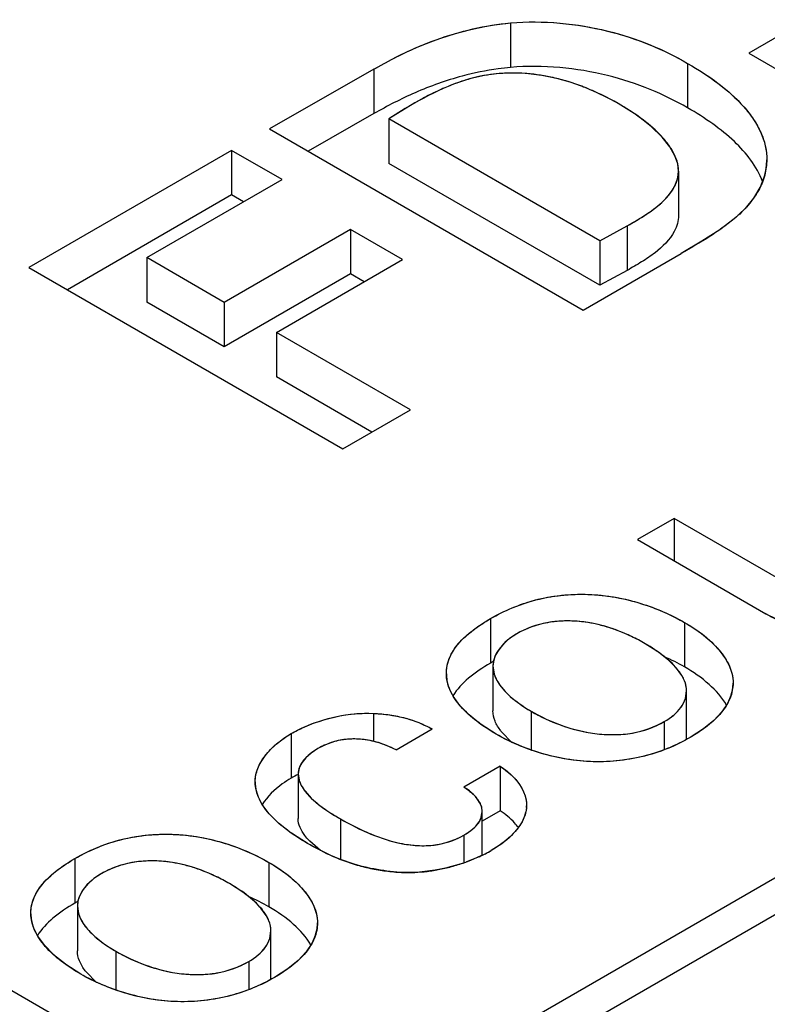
# Model space of a CAD drawing. Header units: inches. Extents: x 0 to 34, y 0 to 22.
# Tile 53 of 71: x 28.448 to 28.583, y 18.56 to 18.738. Entities that reach past the tile are written whole.
import ezdxf

# ---------------------------------------------------------------- set-up
doc = ezdxf.new("R2010")
doc.units = ezdxf.units.IN
doc.header["$LTSCALE"] = 1.87
doc.header["$MEASUREMENT"] = 0
doc.layers.get('0').update_dxf_attribs({"linetype": 'CONTINUOUS'})

msp = doc.modelspace()

# ---------------------------------------------------------------- linework, layer by layer
at = {"color": 7, "linetype": 'CONTINUOUS'}
for p, q in [((29.0015306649, 18.8241980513), (28.2621280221, 18.3972762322)), ((29.0113736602, 18.8232228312), (28.2720777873, 18.3963626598)), ((28.5988964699, 18.7433119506), (28.5794176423, 18.7320651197)), ((28.5364412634, 18.7375416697), (28.5364412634, 18.729505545)), ((28.5794176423, 18.7320651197), (28.5882888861, 18.7269429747)), ((28.5683975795, 18.7302431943), (28.5683975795, 18.7222070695)), ((28.5117828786, 18.7291969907), (28.4929375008, 18.7184043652)), ((28.5117828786, 18.7291969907), (28.5117828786, 18.7211608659)), ((28.5117828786, 18.7211608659), (28.4999249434, 18.7143699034)), ((28.5144590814, 18.7202200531), (28.5144590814, 18.7121839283)), ((28.5525436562, 18.6982304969), (28.5144590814, 18.7202200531)), ((28.4929375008, 18.7184043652), (28.5495522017, 18.6857157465)), ((28.4860893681, 18.7145387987), (28.4494916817, 18.6934077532)), ((28.4860893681, 18.7145387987), (28.4860893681, 18.7065026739)), ((28.4951914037, 18.7092833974), (28.4860893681, 18.7145387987)), ((28.5525436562, 18.6901943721), (28.5144590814, 18.7121839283)), ((28.5667574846, 18.710790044), (28.5667574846, 18.7027539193)), ((28.4707638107, 18.6951792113), (28.4951914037, 18.7092833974)), ((28.4860893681, 18.7065026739), (28.4564507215, 18.6893896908)), ((28.4882323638, 18.705265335), (28.4860893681, 18.7065026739)), ((28.5075255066, 18.7002576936), (28.4847468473, 18.6871055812)), ((28.5075255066, 18.7002576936), (28.5075255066, 18.6922215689)), ((28.516943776, 18.6948197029), (28.5075255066, 18.7002576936)), ((28.5525436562, 18.6982304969), (28.5574826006, 18.7009052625)), ((28.5574826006, 18.7009052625), (28.5574826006, 18.6928691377)), ((28.5525436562, 18.6982304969), (28.5525436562, 18.6901943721)), ((28.4707638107, 18.6951792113), (28.4707638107, 18.6871430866)), ((28.4847468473, 18.6871055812), (28.4707638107, 18.6951792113)), ((28.4941651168, 18.6816675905), (28.516943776, 18.6948197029)), ((28.5495522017, 18.6857157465), (28.567227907, 18.6959214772)), ((28.4494916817, 18.6934077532), (28.5061829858, 18.6606749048)), ((28.5574826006, 18.6928691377), (28.5525436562, 18.6901943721)), ((28.5075255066, 18.6922215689), (28.4847468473, 18.6790694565)), ((28.5099847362, 18.6908016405), (28.5075255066, 18.6922215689)), ((28.4847468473, 18.6790694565), (28.4707638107, 18.6871430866)), ((28.4847468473, 18.6871055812), (28.4847468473, 18.6790694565)), ((28.4941651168, 18.6816675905), (28.4941651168, 18.6736314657)), ((28.5183530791, 18.6677017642), (28.4941651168, 18.6816675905)), ((28.5113940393, 18.6636837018), (28.4941651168, 18.6736314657)), ((28.5061829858, 18.6606749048), (28.5183530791, 18.6677017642)), ((28.5659413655, 18.6481102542), (28.5593338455, 18.6442951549)), ((28.5659413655, 18.6481102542), (28.5659413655, 18.6404800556)), ((28.5881543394, 18.6352847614), (28.5659413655, 18.6481102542)), ((28.5593338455, 18.6442951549), (28.5825151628, 18.6309105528)), ((28.5327967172, 18.6300129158), (28.5327967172, 18.621976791)), ((28.5678220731, 18.6293381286), (28.5678220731, 18.6213020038)), ((28.5332458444, 18.621415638), (28.5332458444, 18.6133795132)), ((28.5681924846, 18.6089249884), (28.5681924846, 18.6169611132)), ((28.5117062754, 18.6129079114), (28.5117062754, 18.6078487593)), ((28.5401624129, 18.6132895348), (28.5401624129, 18.6063115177)), ((28.5641775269, 18.6114290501), (28.5641775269, 18.6063645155)), ((28.4968511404, 18.6092583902), (28.4968511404, 18.6012222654)), ((28.5157633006, 18.6063568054), (28.5222942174, 18.6101276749)), ((28.5366902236, 18.6076661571), (28.5348230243, 18.6095575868)), ((28.4980886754, 18.6019692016), (28.4980886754, 18.5939330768)), ((28.5345428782, 18.6033775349), (28.5280011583, 18.5996004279)), ((28.5345428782, 18.6033775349), (28.5345428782, 18.5953414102)), ((28.5345428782, 18.5953414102), (28.5313299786, 18.5934863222)), ((28.5313299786, 18.5873246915), (28.5313299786, 18.5951583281)), ((28.5057223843, 18.5938806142), (28.5057223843, 18.5865706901)), ((28.5021030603, 18.588189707), (28.5001847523, 18.5898561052)), ((28.5280011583, 18.5909404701), (28.5280011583, 18.5859501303)), ((28.4577972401, 18.5867091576), (28.4577972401, 18.5786730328)), ((28.492812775, 18.5860286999), (28.492812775, 18.5779925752)), ((28.4582463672, 18.5781118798), (28.4582463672, 18.570075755)), ((28.4931831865, 18.5656155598), (28.4931831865, 18.5736516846)), ((28.4651629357, 18.5699857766), (28.4651629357, 18.5630075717)), ((28.4891682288, 18.5681196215), (28.4891682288, 18.5630556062)), ((28.4616908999, 18.5643622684), (28.4598235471, 18.5662538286)), ((28.4668511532, 18.5510253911), (28.4436698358, 18.5644099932))]:
    msp.add_line(p, q, dxfattribs=at)
at = {"color": 40, "linetype": 'CONTINUOUS'}
for p, q in [((28.546813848, 18.726942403), (28.5467449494, 18.7269633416)), ((28.5496820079, 18.7259476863), (28.5496206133, 18.7259714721)), ((28.520244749, 18.7237013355), (28.5174290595, 18.7220688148)), ((28.559196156, 18.720870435), (28.5558336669, 18.7229889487)), ((28.5174290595, 18.7220688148), (28.5144590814, 18.7202200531)), ((28.5618195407, 18.718857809), (28.559196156, 18.720870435)), ((28.5638021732, 18.7169430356), (28.5618195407, 18.718857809)), ((28.5651803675, 18.7151972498), (28.5638021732, 18.7169430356)), ((28.5660979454, 18.7135733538), (28.5651803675, 18.7151972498)), ((28.5666044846, 18.7120954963), (28.5660979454, 18.7135733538)), ((28.5667574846, 18.710790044), (28.5666044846, 18.7120954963)), ((28.5822280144, 18.7098021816), (28.581488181, 18.7078963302)), ((28.5814492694, 18.7078172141), (28.5803042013, 18.7059094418)), ((28.5803042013, 18.7059094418), (28.5787827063, 18.7040481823)), ((28.5787108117, 18.7039715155), (28.5767984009, 18.7021788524)), ((28.5767984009, 18.7021788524), (28.5742038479, 18.7002059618)), ((28.5525436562, 18.6982304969), (28.5574826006, 18.7009052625)), ((28.5742038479, 18.7002059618), (28.5709718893, 18.6981207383)), ((28.5709718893, 18.6981207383), (28.567227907, 18.6959214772)), ((28.5439641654, 18.6294163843), (28.5423013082, 18.6291202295)), ((28.5375441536, 18.6272718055), (28.5362396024, 18.6264028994)), ((28.5351490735, 18.6254390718), (28.5342895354, 18.6244080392)), ((28.5362396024, 18.6264028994), (28.5351490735, 18.6254390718)), ((28.5631242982, 18.623964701), (28.5607343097, 18.6254895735)), ((28.5336768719, 18.6233348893), (28.5334010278, 18.6225626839)), ((28.5342895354, 18.6244080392), (28.5336768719, 18.6233348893)), ((28.5650008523, 18.6224811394), (28.5631242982, 18.623964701)), ((28.533326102, 18.6222393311), (28.5332458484, 18.6214215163)), ((28.5332458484, 18.6214215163), (28.533450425, 18.6200708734)), ((28.5663899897, 18.6210740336), (28.5650008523, 18.6224811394)), ((28.5673357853, 18.6197701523), (28.5663899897, 18.6210740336)), ((28.567919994, 18.618530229), (28.5673357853, 18.6197701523)), ((28.5253185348, 18.6175981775), (28.5249553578, 18.6189398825)), ((28.5681702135, 18.6174071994), (28.5680393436, 18.6181340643)), ((28.526094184, 18.616010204), (28.5253185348, 18.6175981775)), ((28.5679825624, 18.6155894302), (28.5681924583, 18.616976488)), ((28.5762554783, 18.6162523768), (28.57559381, 18.614704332)), ((28.5272978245, 18.6143529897), (28.526094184, 18.616010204)), ((28.5289266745, 18.6126797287), (28.5272978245, 18.6143529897)), ((28.57559381, 18.614704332), (28.574571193, 18.6131809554)), ((28.5289681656, 18.6126421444), (28.5289266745, 18.6126797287)), ((28.5310962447, 18.61093237), (28.5289681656, 18.6126421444)), ((28.574571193, 18.6131809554), (28.5731272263, 18.6116431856)), ((28.5311414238, 18.6108998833), (28.5310962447, 18.61093237)), ((28.533842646, 18.6091642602), (28.5311414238, 18.6108998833)), ((28.5731272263, 18.6116431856), (28.5712369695, 18.6101049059)), ((28.5712369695, 18.6101049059), (28.5688483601, 18.6085665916)), ((28.5141318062, 18.6070832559), (28.5125730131, 18.6076312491)), ((28.5004464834, 18.6057464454), (28.4994762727, 18.6048868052)), ((28.5016555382, 18.6065501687), (28.5004464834, 18.6057464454)), ((28.5157633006, 18.6063568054), (28.5141318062, 18.6070832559)), ((28.4987529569, 18.6039940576), (28.4983584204, 18.6032647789)), ((28.4994762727, 18.6048868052), (28.4987529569, 18.6039940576)), ((28.4980886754, 18.6019692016), (28.4983577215, 18.6005813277)), ((28.4982738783, 18.6030458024), (28.498090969, 18.602092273)), ((28.4908216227, 18.5980709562), (28.4904541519, 18.5993544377)), ((28.5292657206, 18.5986872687), (28.5280011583, 18.5996004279)), ((28.5302063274, 18.597766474), (28.5292657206, 18.5986872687)), ((28.4916224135, 18.5964685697), (28.49083713, 18.5980306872)), ((28.5308527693, 18.5968547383), (28.5302063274, 18.597766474)), ((28.5310650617, 18.5964211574), (28.5308527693, 18.5968547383)), ((28.4928049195, 18.5948632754), (28.4916224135, 18.5964685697)), ((28.4945690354, 18.5930910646), (28.4928495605, 18.5948114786)), ((28.5310580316, 18.5938761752), (28.5313299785, 18.5951591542)), ((28.531220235, 18.5959718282), (28.5310650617, 18.5964211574)), ((28.5313299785, 18.5951591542), (28.531220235, 18.5959718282)), ((28.5393144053, 18.5959390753), (28.5391850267, 18.5950860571)), ((28.4968388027, 18.5913145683), (28.4945690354, 18.5930910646)), ((28.5385185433, 18.5933679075), (28.5376299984, 18.5920318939)), ((28.5390761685, 18.5946808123), (28.5385185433, 18.5933679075)), ((28.496887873, 18.5912801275), (28.4968388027, 18.5913145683)), ((28.4998042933, 18.5894338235), (28.496887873, 18.5912801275)), ((28.5376299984, 18.5920318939), (28.5364007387, 18.5906936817)), ((28.5029495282, 18.5877667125), (28.4998042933, 18.5894338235)), ((28.5348275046, 18.5893832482), (28.5329597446, 18.588165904)), ((28.5364007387, 18.5906936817), (28.5348275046, 18.5893832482)), ((28.4689545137, 18.5861083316), (28.4672934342, 18.5858126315)), ((28.530791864, 18.5870458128), (28.5284938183, 18.5861070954)), ((28.4612401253, 18.5830991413), (28.4601495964, 18.5821353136)), ((28.4625446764, 18.5839680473), (28.4612401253, 18.5830991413)), ((28.4592900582, 18.5811042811), (28.4586773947, 18.5800311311)), ((28.4601495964, 18.5821353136), (28.4592900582, 18.5811042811)), ((28.4881150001, 18.5806552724), (28.4857250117, 18.5821801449)), ((28.4899915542, 18.5791717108), (28.4881150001, 18.5806552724)), ((28.4583266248, 18.5789355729), (28.4582463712, 18.5781177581)), ((28.4586773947, 18.5800311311), (28.4584015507, 18.5792589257)), ((28.4913806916, 18.5777646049), (28.4899915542, 18.5791717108)), ((28.4582463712, 18.5781177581), (28.4584509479, 18.5767671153)), ((28.4923264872, 18.5764607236), (28.4913806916, 18.5777646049)), ((28.450314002, 18.5742969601), (28.4499520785, 18.5756339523)), ((28.4929106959, 18.5752208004), (28.4923264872, 18.5764607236)), ((28.4510899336, 18.572708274), (28.450314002, 18.5742969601)), ((28.4929732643, 18.5722800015), (28.4931831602, 18.5736670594)), ((28.4931609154, 18.5740977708), (28.4930300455, 18.5748246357)), ((28.4522917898, 18.5710536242), (28.4510899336, 18.572708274)), ((28.5012461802, 18.5729429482), (28.5005845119, 18.5713949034)), ((28.4539216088, 18.569379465), (28.4522917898, 18.5710536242)), ((28.4995618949, 18.5698715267), (28.4981179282, 18.5683337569)), ((28.5005845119, 18.5713949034), (28.4995618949, 18.5698715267)), ((28.4539634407, 18.5693415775), (28.4539216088, 18.569379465)), ((28.4560929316, 18.5676309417), (28.4539634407, 18.5693415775)), ((28.4981179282, 18.5683337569), (28.4962276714, 18.5667954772)), ((28.4561381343, 18.5675984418), (28.4560929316, 18.5676309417)), ((28.4588431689, 18.5658605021), (28.4561381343, 18.5675984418)), ((28.4962276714, 18.5667954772), (28.493839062, 18.565257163))]:
    msp.add_line(p, q, dxfattribs=at)
for centre, radius, start, end in [((28.536791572, 18.6995010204), 0.0289907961, 98.9866123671, 103.3689907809), ((28.53681844, 18.6993781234), 0.0291163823, 94.7649727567, 99.0010585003), ((28.5367748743, 18.6998431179), 0.0286493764, 94.5997016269, 94.7553959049), ((28.536765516, 18.6999404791), 0.0285515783, 90.0486509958, 94.5966505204), ((28.5367728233, 18.697010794), 0.0314812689, 85.8105639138, 90.0574227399), ((28.5366103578, 18.6947224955), 0.0337753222, 81.6288978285, 85.81928108), ((28.5364510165, 18.6936060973), 0.034903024, 77.4436638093, 81.6369186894), ((28.5416990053, 18.6859353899), 0.0434144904, 111.8740329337, 115.5757482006), ((28.5395509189, 18.6913923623), 0.0375501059, 107.9750398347, 111.9345385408), ((28.5363596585, 18.7012759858), 0.0271640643, 103.3483216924, 108.0058645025), ((28.5359460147, 18.69136957), 0.0371958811, 73.1225204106, 77.3255822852), ((28.5346914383, 18.6873566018), 0.0414003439, 68.8626383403, 72.9737745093), ((28.5458937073, 18.6771563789), 0.0531441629, 115.5690115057, 118.8573017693), ((28.5339540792, 18.6854664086), 0.043429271, 64.4450762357, 68.7676805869), ((28.5329802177, 18.6834515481), 0.0456671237, 59.9711842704, 64.4332473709), ((28.5717303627, 18.7129135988), 0.0109463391, 354.9138900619, 355.292255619), ((28.571759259, 18.7129114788), 0.0109173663, 355.2908972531, 359.5053637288), ((28.5715168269, 18.7129409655), 0.0111615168, 344.1736793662, 354.4674552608), ((28.5717222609, 18.712914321), 0.010954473, 354.5025731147, 354.9138841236), ((28.5711812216, 18.7130265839), 0.0115077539, 343.7282227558, 344.2192566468), ((28.5698693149, 18.7135616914), 0.0129264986, 333.6153332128, 334.0061289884), ((28.5643051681, 18.7175525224), 0.0197981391, 316.687752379, 316.9919206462), ((28.5941891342, 18.6511175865), 0.0233367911, 239.9841913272, 245.5332435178), ((28.546102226, 18.6122399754), 0.0173015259, 108.2513773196, 113.8581919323), ((28.5461766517, 18.6120244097), 0.0175295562, 102.7721700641, 108.2617356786), ((28.5467109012, 18.6085920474), 0.0210047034, 92.7794958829, 97.513954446), ((28.5467781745, 18.6073705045), 0.0222280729, 88.1289564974, 92.8000103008), ((28.5467755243, 18.607288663), 0.0223099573, 83.2195047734, 88.1290164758), ((28.5465123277, 18.6050855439), 0.0245287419, 78.455102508, 83.2166026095), ((28.5459570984, 18.6023775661), 0.0272930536, 73.7829471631, 78.4508352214), ((28.5452326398, 18.5998445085), 0.0299276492, 69.1888472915, 73.805521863), ((28.5457261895, 18.6130737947), 0.0163868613, 113.8349565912, 119.954006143), ((28.5446035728, 18.5982015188), 0.0316869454, 64.4553317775, 69.1810929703), ((28.5429195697, 18.5947114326), 0.0355620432, 59.9372504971, 64.432107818), ((28.537932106, 18.6213424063), 0.0046925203, 164.927126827, 168.9807233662), ((28.5318427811, 18.6201128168), 0.0069865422, 180.5189019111, 187.1957952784), ((28.5318681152, 18.620115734), 0.0070120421, 187.1935139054, 187.8500322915), ((28.5318879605, 18.6201185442), 0.0070320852, 187.8506306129, 189.6490032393), ((28.5628456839, 18.6167854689), 0.0053658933, 14.5560689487, 18.9751140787), ((28.5695285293, 18.6184379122), 0.0070673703, 354.5188124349, 355.3672300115), ((28.5696243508, 18.6184310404), 0.0069713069, 355.3599153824, 359.6602592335), ((28.5636674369, 18.6169570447), 0.0045252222, 4.9137958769, 5.7090451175), ((28.5637156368, 18.616961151), 0.0044768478, 0.1962868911, 4.9142737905), ((28.568994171, 18.6185282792), 0.0076096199, 342.5975094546, 349.7533587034), ((28.5693911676, 18.6184527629), 0.0072055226, 349.7827150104, 354.5055963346), ((28.5083085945, 18.5950173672), 0.0133142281, 113.466132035, 119.979838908), ((28.5082708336, 18.5951184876), 0.0132064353, 107.3074690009, 113.4905529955), ((28.5080869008, 18.5957142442), 0.0125829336, 101.1079631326, 107.314902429), ((28.5079974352, 18.5961289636), 0.0121587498, 94.7899437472, 101.0707813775), ((28.5081538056, 18.594309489), 0.0139849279, 89.369183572, 94.8058924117), ((28.5081500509, 18.5932599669), 0.0150344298, 84.2093897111, 89.3989105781), ((28.5081762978, 18.5934642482), 0.0148285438, 78.68137435, 84.2306499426), ((28.5079247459, 18.5922621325), 0.0160566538, 73.172475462, 78.6430989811), ((28.5013805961, 18.6019694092), 0.0032919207, 177.8610624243, 180.0036129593), ((28.5018147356, 18.601804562), 0.0037521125, 157.0970153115, 160.6819876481), ((28.4967012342, 18.6005583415), 0.0063615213, 180.114918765, 188.8016682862), ((28.49703875, 18.600602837), 0.0067018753, 188.7360668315, 189.3186919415), ((28.4971302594, 18.6006180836), 0.0067946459, 189.3206123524, 190.7180823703), ((28.4986061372, 18.6010456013), 0.0083334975, 200.9130261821, 201.2097100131), ((28.5041984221, 18.6046376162), 0.0150116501, 220.625872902, 220.8868605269), ((28.5332919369, 18.5964518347), 0.0060492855, 342.9764027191, 346.9515440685), ((28.534091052, 18.596309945), 0.0052365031, 355.9386880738, 356.7303175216), ((28.5341155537, 18.5963084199), 0.0052119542, 356.7316934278, 358.9450129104), ((28.519785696, 18.6227134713), 0.0387908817, 244.2768037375, 249.068407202), ((28.5198346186, 18.6109109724), 0.0262603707, 294.6613435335, 299.9872545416), ((28.4711627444, 18.5687372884), 0.0175082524, 102.767729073, 108.2558845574), ((28.4716974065, 18.5652989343), 0.0209893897, 92.7743298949, 97.5088869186), ((28.4717652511, 18.564063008), 0.0222271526, 88.1246555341, 92.7948061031), ((28.4717623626, 18.5639711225), 0.0223190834, 83.2173977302, 88.1249635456), ((28.4714994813, 18.5617718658), 0.0245339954, 78.4557247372, 83.2143527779), ((28.4709440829, 18.5590631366), 0.0272990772, 73.7833502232, 78.4513630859), ((28.5183741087, 18.6190601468), 0.0348743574, 249.0902119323, 253.977214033), ((28.5174183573, 18.6168046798), 0.032634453, 285.4236369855, 289.8390680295), ((28.4707021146, 18.5698122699), 0.0163379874, 113.8294266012, 119.9532177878), ((28.4710849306, 18.5689630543), 0.0172694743, 108.2453556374, 113.8529353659), ((28.4702175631, 18.5565230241), 0.0299410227, 69.189020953, 73.8058623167), ((28.4695893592, 18.5548821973), 0.0316979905, 64.4561984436, 69.1813290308), ((28.5181367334, 18.6183172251), 0.0340947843, 254.0160210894, 258.7723588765), ((28.518787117, 18.621470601), 0.037314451, 258.7355841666, 263.0745489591), ((28.5188894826, 18.622221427), 0.0380721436, 263.0578655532, 267.3576455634), ((28.5178291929, 18.6114608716), 0.0272799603, 268.5403710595, 272.8291920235), ((28.5176973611, 18.614169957), 0.0299922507, 272.8252840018, 277.0179381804), ((28.5174280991, 18.6163886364), 0.0322272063, 277.0111222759, 281.1826340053), ((28.5172148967, 18.6175015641), 0.0333603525, 281.1711554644, 285.4421756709), ((28.4679092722, 18.5514000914), 0.0355641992, 59.9374005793, 64.433029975), ((28.4629326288, 18.5780386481), 0.0046925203, 164.9271268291, 168.9807233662), ((28.4568340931, 18.5768077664), 0.0069813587, 180.5207923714, 187.187467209), ((28.456858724, 18.5768106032), 0.007006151, 187.1852817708, 187.8392846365), ((28.456878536, 18.5768134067), 0.0070261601, 187.8398973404, 189.6637752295), ((28.4878363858, 18.5734760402), 0.0053658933, 14.5560689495, 18.9751140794), ((28.4886581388, 18.573647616), 0.0045252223, 4.9137958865, 5.7090451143), ((28.4887063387, 18.5736517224), 0.0044768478, 0.1962868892, 4.9142737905), ((28.4939848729, 18.5752188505), 0.0076096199, 342.5975094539, 349.7533587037), ((28.4943818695, 18.5751433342), 0.0072055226, 349.7827150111, 354.5055963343), ((28.4945192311, 18.5751284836), 0.0070673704, 354.5188124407, 355.3672300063), ((28.4946150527, 18.5751216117), 0.0069713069, 355.3599153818, 359.660259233)]:
    msp.add_arc(centre, radius, start, end, dxfattribs=at)
at = {"color": 7, "linetype": 'CONTINUOUS'}
for centre, radius, start, end in [((28.5501044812, 18.5920008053), 0.0346138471, 119.7746702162, 120.0016063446), ((28.5500851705, 18.592034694), 0.0345748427, 119.0242954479, 119.7747819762), ((28.5374977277, 18.6214150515), 0.0042518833, 173.0483469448, 179.9920989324), ((28.5495130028, 18.5895576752), 0.0366459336, 60.0250851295, 66.2975688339), ((28.5429820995, 18.61609679), 0.0104561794, 217.4580730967, 218.7109108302), ((28.5636306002, 18.6089277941), 0.0045618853, 350.7441952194, 359.9647620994), ((28.5090766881, 18.5800440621), 0.024453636, 116.6526624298, 119.996563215), ((28.5090257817, 18.5984480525), 0.0123282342, 223.6371763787, 224.1814149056), ((28.5199365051, 18.6107226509), 0.0260463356, 295.9907992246, 300.0001822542), ((28.4751081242, 18.5486916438), 0.0346200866, 119.774729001, 120.0016068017), ((28.475087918, 18.5487271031), 0.0345792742, 119.024410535, 119.7748452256), ((28.4744629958, 18.5461783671), 0.0367268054, 60.0245381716, 66.2869124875), ((28.4624982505, 18.5781112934), 0.0042518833, 173.0483469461, 179.9920989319), ((28.4679826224, 18.5727930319), 0.0104561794, 217.4580731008, 218.7109108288), ((28.4886213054, 18.5656183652), 0.004561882, 350.7444690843, 359.9647648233)]:
    msp.add_arc(centre, radius, start, end, dxfattribs=at)
for points, knots in [([(28.5117828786, 18.7291969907), (28.5135175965, 18.730198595), (28.5171800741, 18.7321616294), (28.5252330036, 18.7355523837), (28.5318746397, 18.7371408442), (28.5364412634, 18.7375416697)], [0, 0, 0, 0, 0.2293676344, 0.4750853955, 1, 1, 1, 1]), ([(28.5364412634, 18.7375416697), (28.5393837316, 18.7377991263), (28.5452836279, 18.737735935), (28.5537774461, 18.7363348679), (28.5615348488, 18.7338092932), (28.5662299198, 18.7314947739), (28.5683975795, 18.7302431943)], [0, 0, 0, 0, 0.266535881, 0.52928945, 0.7741316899, 1, 1, 1, 1]), ([(28.5683975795, 18.7222070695), (28.5662299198, 18.7234586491), (28.5615348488, 18.7257731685), (28.5537774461, 18.7282987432), (28.5452836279, 18.7296998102), (28.5393837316, 18.7297630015), (28.5364412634, 18.729505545)], [0, 0, 0, 0, 0.2258683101, 0.47071055, 0.733464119, 1, 1, 1, 1]), ([(28.5683975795, 18.7302431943), (28.5703360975, 18.7291239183), (28.5739496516, 18.7267923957), (28.5778980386, 18.7232906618), (28.5803009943, 18.7202104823), (28.5816341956, 18.7178571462), (28.582483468, 18.7154153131), (28.5826766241, 18.7137355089), (28.5826766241, 18.7129113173)], [0, 0, 0, 0, 0.2866953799, 0.5495532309, 0.6710001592, 0.7856170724, 0.8944391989, 1, 1, 1, 1]), ([(28.5364412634, 18.729505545), (28.5356934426, 18.7294399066), (28.532754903, 18.7291105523), (28.5298483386, 18.7285132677), (28.5277181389, 18.7279416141)], [0, 0, 0, 0, 0.2539338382, 1, 1, 1, 1]), ([(28.5558336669, 18.7229889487), (28.5539319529, 18.7240869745), (28.5497876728, 18.7261069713), (28.5428970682, 18.7281748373), (28.5353939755, 18.7287907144), (28.5303394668, 18.7278841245), (28.5279628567, 18.7271096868)], [0, 0, 0, 0, 0.2274465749, 0.4756049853, 0.7411016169, 1, 1, 1, 1]), ([(28.5277181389, 18.7279416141), (28.5248061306, 18.7271601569), (28.5193306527, 18.725210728), (28.5141819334, 18.72254605), (28.5117828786, 18.7211608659)], [0, 0, 0, 0, 0.5211576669, 1, 1, 1, 1]), ([(28.5279628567, 18.7271096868), (28.5254717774, 18.7263043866), (28.5208233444, 18.7242085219), (28.5165262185, 18.721527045), (28.5144590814, 18.7202200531)], [0, 0, 0, 0, 0.5170177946, 1, 1, 1, 1]), ([(28.5667574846, 18.710790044), (28.566755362, 18.7119857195), (28.5661148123, 18.7138282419), (28.5647009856, 18.7159374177), (28.5628143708, 18.7180849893), (28.55986419, 18.7205175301), (28.5572300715, 18.7221826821), (28.5558336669, 18.7229889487)], [0, 0, 0, 0, 0.2113905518, 0.3272759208, 0.4498972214, 0.714924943, 1, 1, 1, 1]), ([(28.5819235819, 18.7089143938), (28.580893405, 18.7116721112), (28.5778820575, 18.7154528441), (28.5728900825, 18.7194503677), (28.5699476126, 18.7213120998), (28.5683975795, 18.7222070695)], [0, 0, 0, 0, 0.4590276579, 0.7209126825, 1, 1, 1, 1]), ([(28.5826766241, 18.7129113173), (28.5826766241, 18.7119535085), (28.5824141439, 18.7099849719), (28.581233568, 18.7071531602), (28.579323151, 18.7044968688), (28.5776966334, 18.7029279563), (28.5767984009, 18.7021788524)], [0, 0, 0, 0, 0.2276410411, 0.4655820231, 0.7220214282, 1, 1, 1, 1]), ([(28.5574826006, 18.7009052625), (28.5586438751, 18.7015757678), (28.5606286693, 18.7027311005), (28.5632225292, 18.7045797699), (28.5651083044, 18.7064500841), (28.5663996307, 18.7085226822), (28.5667557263, 18.7100592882), (28.5667574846, 18.710790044)], [0, 0, 0, 0, 0.2846935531, 0.4873144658, 0.6747529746, 0.8448542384, 1, 1, 1, 1]), ([(28.5667574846, 18.7027539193), (28.5667563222, 18.7022708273), (28.5666061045, 18.7012761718), (28.5655467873, 18.6987489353), (28.5631589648, 18.6964160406), (28.5600757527, 18.6943746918), (28.5583576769, 18.6933743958), (28.5574826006, 18.6928691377)], [0, 0, 0, 0, 0.1027115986, 0.2108349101, 0.5780673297, 0.7851622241, 1, 1, 1, 1]), ([(28.5767984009, 18.7021788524), (28.5753750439, 18.7009830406), (28.5722255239, 18.6988047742), (28.5689218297, 18.6968995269), (28.567227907, 18.6959214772)], [0, 0, 0, 0, 0.4872874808, 1, 1, 1, 1]), ([(28.5327967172, 18.6300129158), (28.5353094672, 18.6314637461), (28.5410506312, 18.6338960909), (28.548916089, 18.6346732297), (28.5553380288, 18.6339883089), (28.5612294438, 18.632527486), (28.5653429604, 18.6307695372), (28.5678220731, 18.6293381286)], [0, 0, 0, 0, 0.2377115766, 0.5036887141, 0.6373194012, 0.7654705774, 1, 1, 1, 1]), ([(28.6067217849, 18.6313868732), (28.6050088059, 18.6303978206), (28.6011550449, 18.6286534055), (28.5947356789, 18.6275151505), (28.5882219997, 18.6282551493), (28.5842497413, 18.6299090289), (28.5825151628, 18.6309105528)], [0, 0, 0, 0, 0.2343735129, 0.4968381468, 0.762671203, 1, 1, 1, 1]), ([(28.5248562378, 18.6201130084), (28.5248562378, 18.621058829), (28.5252728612, 18.6230559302), (28.5270362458, 18.625720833), (28.5296424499, 18.6280459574), (28.5316938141, 18.6293761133), (28.5327967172, 18.6300129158)], [0, 0, 0, 0, 0.2141528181, 0.4479475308, 0.7116441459, 1, 1, 1, 1]), ([(28.5607343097, 18.6254895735), (28.5591125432, 18.6264259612), (28.5555419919, 18.6281424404), (28.5506202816, 18.6294368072), (28.5463541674, 18.6296744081), (28.5422067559, 18.6292995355), (28.5392479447, 18.6282555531), (28.5375441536, 18.6272718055)], [0, 0, 0, 0, 0.2312630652, 0.4870638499, 0.6223001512, 0.7570402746, 1, 1, 1, 1]), ([(28.5678220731, 18.6293381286), (28.569026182, 18.6286428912), (28.5712625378, 18.6271543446), (28.5740762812, 18.6245381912), (28.5760564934, 18.621647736), (28.5765956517, 18.6194608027), (28.5765956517, 18.6184298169)], [0, 0, 0, 0, 0.2865400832, 0.5514120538, 0.7875308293, 1, 1, 1, 1]), ([(28.5375441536, 18.6272718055), (28.5369665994, 18.6269383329), (28.5350693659, 18.6256504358), (28.5334768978, 18.623568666), (28.5332771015, 18.6219296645)], [0, 0, 0, 0, 0.2877046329, 1, 1, 1, 1]), ([(28.5668104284, 18.6205495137), (28.5660611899, 18.6215476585), (28.5641215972, 18.62336342), (28.5619244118, 18.6248024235), (28.5607343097, 18.6254895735)], [0, 0, 0, 0, 0.4759419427, 1, 1, 1, 1]), ([(28.5327967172, 18.621976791), (28.5314091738, 18.6211756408), (28.5288927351, 18.6195082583), (28.5267623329, 18.6172905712), (28.5260312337, 18.6160852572)], [0, 0, 0, 0, 0.5319580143, 1, 1, 1, 1]), ([(28.5332458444, 18.6214156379), (28.5332458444, 18.6206420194), (28.5337222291, 18.6189896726), (28.5353297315, 18.6168623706), (28.5375357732, 18.6149323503), (28.5392509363, 18.6138158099), (28.5401624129, 18.6132895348)], [0, 0, 0, 0, 0.2095608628, 0.447193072, 0.7148947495, 1, 1, 1, 1]), ([(28.533842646, 18.6091642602), (28.5326221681, 18.6098689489), (28.530346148, 18.6113626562), (28.5274547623, 18.6139590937), (28.525702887, 18.6164474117), (28.5249737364, 18.6185448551), (28.5248562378, 18.6195969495), (28.5248562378, 18.6201130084)], [0, 0, 0, 0, 0.2865414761, 0.5515199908, 0.7869046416, 0.8950746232, 1, 1, 1, 1]), ([(28.5681924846, 18.616961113), (28.5681924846, 18.6175815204), (28.5679027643, 18.61888563), (28.5672176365, 18.6200070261), (28.5668104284, 18.6205495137)], [0, 0, 0, 0, 0.4777059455, 1, 1, 1, 1]), ([(28.5754086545, 18.6144267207), (28.5745962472, 18.615822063), (28.5722442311, 18.6184237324), (28.5694023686, 18.620389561), (28.5678220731, 18.6213020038)], [0, 0, 0, 0, 0.4694452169, 1, 1, 1, 1]), ([(28.5765956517, 18.6184298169), (28.5765956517, 18.6174919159), (28.5761801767, 18.6155184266), (28.5744898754, 18.6128578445), (28.5719541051, 18.6105193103), (28.5699379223, 18.6091956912), (28.5688483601, 18.6085665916)], [0, 0, 0, 0, 0.2149695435, 0.4490080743, 0.7116311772, 1, 1, 1, 1]), ([(28.5641775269, 18.6114290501), (28.5647736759, 18.6117732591), (28.5658603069, 18.6125140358), (28.5671767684, 18.613857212), (28.5680010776, 18.6153637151), (28.5681924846, 18.6164437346), (28.5681924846, 18.616961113)], [0, 0, 0, 0, 0.2891324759, 0.5493644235, 0.7826928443, 1, 1, 1, 1]), ([(28.4968511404, 18.6092583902), (28.4989627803, 18.6104776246), (28.5038104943, 18.6123706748), (28.5090019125, 18.6130457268), (28.5117062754, 18.6129079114)], [0, 0, 0, 0, 0.4738136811, 1, 1, 1, 1]), ([(28.5117062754, 18.6129079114), (28.5126862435, 18.6128645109), (28.5146162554, 18.6126849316), (28.5174011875, 18.6121374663), (28.5199613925, 18.6112604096), (28.5215368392, 18.6105080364), (28.5222942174, 18.6101276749)], [0, 0, 0, 0, 0.2666351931, 0.5259793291, 0.7696268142, 1, 1, 1, 1]), ([(28.534681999, 18.6097375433), (28.5342606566, 18.610287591), (28.5335523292, 18.6114226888), (28.5332458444, 18.612749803), (28.5332458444, 18.613379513)], [0, 0, 0, 0, 0.5238809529, 1, 1, 1, 1]), ([(28.5401624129, 18.6132895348), (28.5418413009, 18.6123201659), (28.5455527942, 18.6105871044), (28.55063959, 18.6092670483), (28.5550432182, 18.6089934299), (28.5593407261, 18.6093368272), (28.5624110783, 18.6104091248), (28.5641775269, 18.6114290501)], [0, 0, 0, 0, 0.2314546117, 0.4866093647, 0.6220053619, 0.7564741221, 1, 1, 1, 1]), ([(28.4903397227, 18.6005516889), (28.4903397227, 18.6013651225), (28.4907065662, 18.6030772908), (28.49211066, 18.60541261), (28.4942016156, 18.6075368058), (28.4959156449, 18.6087182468), (28.4968511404, 18.6092583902)], [0, 0, 0, 0, 0.2155835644, 0.4515680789, 0.7137064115, 1, 1, 1, 1]), ([(28.5688483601, 18.6085665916), (28.5663643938, 18.6071323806), (28.5621864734, 18.6053999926), (28.5561861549, 18.6042932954), (28.5497533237, 18.6039935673), (28.5420377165, 18.6053260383), (28.5363574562, 18.6077122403), (28.533842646, 18.6091642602)], [0, 0, 0, 0, 0.2353009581, 0.3653205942, 0.4993192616, 0.7617772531, 1, 1, 1, 1]), ([(28.5157633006, 18.6063568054), (28.5147128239, 18.6068682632), (28.5124436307, 18.607812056), (28.5087236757, 18.6084572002), (28.5049568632, 18.6080940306), (28.502661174, 18.6071308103), (28.5016555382, 18.6065501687)], [0, 0, 0, 0, 0.2385561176, 0.4990867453, 0.762902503, 1, 1, 1, 1]), ([(28.5016555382, 18.6065501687), (28.501153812, 18.6062604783), (28.5002278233, 18.6056360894), (28.4990789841, 18.6045297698), (28.4982865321, 18.6033090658), (28.4980886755, 18.6023985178), (28.4980886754, 18.6019692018)], [0, 0, 0, 0, 0.2874910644, 0.5515061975, 0.7869613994, 1, 1, 1, 1]), ([(28.4980886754, 18.6019692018), (28.4980886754, 18.6011564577), (28.4987470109, 18.5994424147), (28.5005836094, 18.5973737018), (28.5029897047, 18.5955189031), (28.504783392, 18.5944227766), (28.5057223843, 18.5938806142)], [0, 0, 0, 0, 0.2118055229, 0.4525028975, 0.7174327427, 1, 1, 1, 1]), ([(28.5345428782, 18.6033775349), (28.5352409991, 18.6029219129), (28.5365159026, 18.6019384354), (28.5380530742, 18.600204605), (28.5390683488, 18.5983187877), (28.5393275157, 18.5969606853), (28.5393275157, 18.5963092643)], [0, 0, 0, 0, 0.2823583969, 0.5421860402, 0.7793615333, 1, 1, 1, 1]), ([(28.4998042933, 18.5894338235), (28.4985492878, 18.5901584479), (28.4961944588, 18.5916572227), (28.493153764, 18.5942611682), (28.4909735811, 18.5971929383), (28.4903397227, 18.5994737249), (28.4903397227, 18.6005516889)], [0, 0, 0, 0, 0.2863696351, 0.550368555, 0.7869854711, 1, 1, 1, 1]), ([(28.4968511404, 18.6012222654), (28.4962950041, 18.6009011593), (28.4943006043, 18.5996176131), (28.4925282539, 18.5979210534), (28.4915992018, 18.5964579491)], [0, 0, 0, 0, 0.2703542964, 1, 1, 1, 1]), ([(28.5313299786, 18.595158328), (28.5313299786, 18.5955731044), (28.5310810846, 18.5966917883), (28.5298883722, 18.5982588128), (28.5286838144, 18.5991737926), (28.5280011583, 18.5996004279)], [0, 0, 0, 0, 0.2162643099, 0.5802693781, 1, 1, 1, 1]), ([(28.5280011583, 18.5909404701), (28.5284686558, 18.5912103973), (28.5293350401, 18.5917770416), (28.5304283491, 18.5927729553), (28.5311582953, 18.5939112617), (28.5313299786, 18.5947569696), (28.5313299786, 18.595158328)], [0, 0, 0, 0, 0.2886406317, 0.5518334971, 0.7853977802, 1, 1, 1, 1]), ([(28.5393275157, 18.5963092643), (28.5393275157, 18.5955394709), (28.5388337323, 18.5934596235), (28.5365626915, 18.5905710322), (28.5342639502, 18.588918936), (28.5329597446, 18.588165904)], [0, 0, 0, 0, 0.2151351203, 0.5791187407, 1, 1, 1, 1]), ([(28.537844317, 18.592312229), (28.5376343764, 18.5925966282), (28.5366792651, 18.5937534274), (28.5355014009, 18.5947158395), (28.5345428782, 18.5953414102)], [0, 0, 0, 0, 0.2359627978, 1, 1, 1, 1]), ([(28.5001035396, 18.5899404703), (28.4998197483, 18.5902381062), (28.4988434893, 18.5913661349), (28.4980886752, 18.592837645), (28.4980886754, 18.5939330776)], [0, 0, 0, 0, 0.2729495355, 1, 1, 1, 1]), ([(28.5057223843, 18.5938806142), (28.5072802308, 18.5929811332), (28.5106140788, 18.5912618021), (28.5151689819, 18.5896330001), (28.5192137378, 18.589011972), (28.5233137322, 18.5890072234), (28.5263078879, 18.589962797), (28.5280011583, 18.5909404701)], [0, 0, 0, 0, 0.2296998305, 0.4783631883, 0.6133734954, 0.7503323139, 1, 1, 1, 1]), ([(28.4577972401, 18.5867091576), (28.4603095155, 18.588159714), (28.4660495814, 18.5905918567), (28.4739138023, 18.5913675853), (28.4803340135, 18.5906809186), (28.4862230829, 18.5892183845), (28.4903344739, 18.58745964), (28.492812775, 18.5860286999)], [0, 0, 0, 0, 0.2377255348, 0.5037216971, 0.6373505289, 0.7654893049, 1, 1, 1, 1]), ([(28.517134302, 18.5841897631), (28.5139270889, 18.584337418), (28.5078397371, 18.585376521), (28.5022914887, 18.5879977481), (28.4998042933, 18.5894338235)], [0, 0, 0, 0, 0.5278332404, 1, 1, 1, 1]), ([(28.4498527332, 18.5768079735), (28.4498527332, 18.5777540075), (28.4502698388, 18.579751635), (28.452034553, 18.5824167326), (28.4546420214, 18.5847418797), (28.4566940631, 18.5860721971), (28.4577972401, 18.5867091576)], [0, 0, 0, 0, 0.2141431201, 0.4479444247, 0.7116506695, 1, 1, 1, 1]), ([(28.4857250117, 18.5821801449), (28.4841040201, 18.583116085), (28.480535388, 18.5848317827), (28.475616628, 18.5861265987), (28.4713527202, 18.5863661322), (28.4672066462, 18.5859936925), (28.46424798, 18.5849515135), (28.4625446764, 18.5839680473)], [0, 0, 0, 0, 0.2312533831, 0.4870244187, 0.6222527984, 0.757003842, 1, 1, 1, 1]), ([(28.492812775, 18.5860286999), (28.4940168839, 18.5853334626), (28.4962532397, 18.583844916), (28.4990669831, 18.5812287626), (28.5010471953, 18.5783383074), (28.5015863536, 18.5761513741), (28.5015863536, 18.5751203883)], [0, 0, 0, 0, 0.2865400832, 0.5514120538, 0.7875308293, 1, 1, 1, 1]), ([(28.5313507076, 18.5873105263), (28.5292389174, 18.586280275), (28.5245742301, 18.5846968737), (28.5196675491, 18.5841235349), (28.517134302, 18.5841897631)], [0, 0, 0, 0, 0.4811196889, 1, 1, 1, 1]), ([(28.4625446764, 18.5839680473), (28.4619671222, 18.5836345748), (28.4600698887, 18.5823466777), (28.4584774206, 18.5802649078), (28.4582776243, 18.5786259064)], [0, 0, 0, 0, 0.2877046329, 1, 1, 1, 1]), ([(28.4918011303, 18.5772400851), (28.4910518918, 18.5782382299), (28.4891122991, 18.5800539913), (28.4869151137, 18.5814929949), (28.4857250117, 18.5821801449)], [0, 0, 0, 0, 0.4759419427, 1, 1, 1, 1]), ([(28.4577972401, 18.5786730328), (28.4564092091, 18.5778716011), (28.4538916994, 18.5762039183), (28.4517599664, 18.5739859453), (28.4510283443, 18.5727803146)], [0, 0, 0, 0, 0.531949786, 1, 1, 1, 1]), ([(28.4582463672, 18.5781118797), (28.4582463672, 18.5773382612), (28.4587227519, 18.5756859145), (28.4603302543, 18.5735586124), (28.4625362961, 18.5716285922), (28.4642514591, 18.5705120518), (28.4651629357, 18.5699857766)], [0, 0, 0, 0, 0.2095608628, 0.447193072, 0.7148947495, 1, 1, 1, 1]), ([(28.4931831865, 18.5736516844), (28.4931831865, 18.5742720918), (28.4928934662, 18.5755762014), (28.4922083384, 18.5766975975), (28.4918011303, 18.5772400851)], [0, 0, 0, 0, 0.4777059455, 1, 1, 1, 1]), ([(28.5003993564, 18.571117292), (28.4995869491, 18.5725126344), (28.497234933, 18.5751143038), (28.4943930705, 18.5770801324), (28.492812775, 18.5779925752)], [0, 0, 0, 0, 0.4694452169, 1, 1, 1, 1]), ([(28.4588431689, 18.5658605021), (28.4576225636, 18.5665652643), (28.4553460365, 18.5680588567), (28.4524533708, 18.5706545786), (28.4507001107, 18.5731424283), (28.4499703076, 18.5752398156), (28.4498527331, 18.5762919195), (28.4498527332, 18.5768079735)], [0, 0, 0, 0, 0.2865407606, 0.5515410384, 0.7869273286, 0.8950868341, 1, 1, 1, 1]), ([(28.4891682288, 18.5681196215), (28.4897643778, 18.5684638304), (28.4908510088, 18.5692046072), (28.4921674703, 18.5705477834), (28.4929917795, 18.5720542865), (28.4931831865, 18.573134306), (28.4931831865, 18.5736516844)], [0, 0, 0, 0, 0.2891324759, 0.5493644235, 0.7826928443, 1, 1, 1, 1]), ([(28.5015863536, 18.5751203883), (28.5015863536, 18.5741824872), (28.5011708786, 18.572208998), (28.4994805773, 18.5695484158), (28.496944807, 18.5672098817), (28.4949286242, 18.5658862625), (28.493839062, 18.565257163)], [0, 0, 0, 0, 0.2149695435, 0.4490080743, 0.7116311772, 1, 1, 1, 1]), ([(28.4596825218, 18.5664337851), (28.4592611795, 18.5669838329), (28.458552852, 18.5681189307), (28.4582463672, 18.5694460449), (28.4582463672, 18.5700757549)], [0, 0, 0, 0, 0.5238809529, 1, 1, 1, 1]), ([(28.4651629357, 18.5699857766), (28.4668410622, 18.5690168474), (28.470550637, 18.5672845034), (28.4756345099, 18.5659638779), (28.4800359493, 18.5656883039), (28.4843321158, 18.5660293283), (28.4874022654, 18.5670999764), (28.4891682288, 18.5681196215)], [0, 0, 0, 0, 0.2314458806, 0.4865723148, 0.6219607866, 0.7564397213, 1, 1, 1, 1]), ([(28.493839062, 18.565257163), (28.4913556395, 18.563823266), (28.487178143, 18.5620920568), (28.4811788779, 18.5609874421), (28.4747478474, 18.5606898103), (28.46703515, 18.5620232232), (28.461357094, 18.5644089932), (28.4588431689, 18.5658605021)], [0, 0, 0, 0, 0.2353175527, 0.3653474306, 0.4993484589, 0.7617921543, 1, 1, 1, 1])]:
    msp.add_open_spline(points, degree=3, knots=knots, dxfattribs=at)
at = {"color": 40, "linetype": 'CONTINUOUS'}
for points, knots in [([(28.5117828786, 18.7291969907), (28.5129240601, 18.7298558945), (28.5198025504, 18.7336609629), (28.5285678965, 18.7368506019), (28.5364412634, 18.7375416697)], [0, 0, 0, 0, 0.1685034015, 1, 1, 1, 1]), ([(28.5364412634, 18.7375416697), (28.5423038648, 18.7380546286), (28.5546362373, 18.7367989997), (28.5642660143, 18.7326287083), (28.5683975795, 18.7302431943)], [0, 0, 0, 0, 0.5036788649, 1, 1, 1, 1]), ([(28.5683975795, 18.7302431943), (28.5722804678, 18.7280012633), (28.5786029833, 18.723387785), (28.5823399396, 18.7170271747), (28.582683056, 18.7136102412), (28.5826762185, 18.71281723)], [0, 0, 0, 0, 0.4827292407, 0.8799627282, 1, 1, 1, 1]), ([(28.5574826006, 18.7009052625), (28.5598977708, 18.7022997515), (28.5645945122, 18.7050651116), (28.5667530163, 18.7089330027), (28.5667574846, 18.710790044)], [0, 0, 0, 0, 0.5150245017, 1, 1, 1, 1]), ([(28.5327967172, 18.6300129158), (28.5356870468, 18.6316817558), (28.5419291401, 18.6342868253), (28.5527366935, 18.6346732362), (28.5612640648, 18.6325908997), (28.5658501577, 18.6304766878), (28.5678220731, 18.6293381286)], [0, 0, 0, 0, 0.3109831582, 0.5574960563, 0.7878330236, 1, 1, 1, 1]), ([(28.5248565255, 18.6200495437), (28.5248438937, 18.621442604), (28.5259337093, 18.6252156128), (28.5299226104, 18.6283534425), (28.5327967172, 18.6300129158)], [0, 0, 0, 0, 0.3701837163, 1, 1, 1, 1]), ([(28.5678220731, 18.6293381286), (28.5724018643, 18.6266938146), (28.5763486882, 18.62277411), (28.5765973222, 18.6186972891), (28.5765955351, 18.6183897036)], [0, 0, 0, 0, 0.9245589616, 1, 1, 1, 1]), ([(28.5641775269, 18.6114290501), (28.5654311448, 18.6121528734), (28.5670330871, 18.6134921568), (28.5678117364, 18.6150350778), (28.5679825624, 18.6155894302)], [0, 0, 0, 0, 0.6472086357, 1, 1, 1, 1]), ([(28.4968511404, 18.6092583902), (28.4975738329, 18.6096756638), (28.5016203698, 18.6117485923), (28.5073003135, 18.6131324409), (28.5117062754, 18.6129079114)], [0, 0, 0, 0, 0.1876982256, 1, 1, 1, 1]), ([(28.5117062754, 18.6129079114), (28.5139851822, 18.612806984), (28.5179444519, 18.6121877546), (28.5210491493, 18.6107529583), (28.5222942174, 18.6101276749)], [0, 0, 0, 0, 0.5807286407, 1, 1, 1, 1]), ([(28.5401624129, 18.6132895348), (28.5418795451, 18.6122980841), (28.5455217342, 18.6105820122), (28.5518046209, 18.6089840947), (28.5586911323, 18.609024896), (28.5625557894, 18.6104926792), (28.5641775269, 18.6114290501)], [0, 0, 0, 0, 0.2688188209, 0.515404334, 0.7461153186, 1, 1, 1, 1]), ([(28.4903397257, 18.6005455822), (28.4903395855, 18.6006862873), (28.4904466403, 18.6038902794), (28.4931364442, 18.6071135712), (28.4968511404, 18.6092583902)], [0, 0, 0, 0, 0.0439468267, 1, 1, 1, 1]), ([(28.5688483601, 18.6085665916), (28.5663144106, 18.607103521), (28.5607643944, 18.6047458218), (28.5474528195, 18.6034404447), (28.5383343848, 18.6065707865), (28.533842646, 18.6091642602)], [0, 0, 0, 0, 0.2752699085, 0.5120500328, 1, 1, 1, 1]), ([(28.4983577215, 18.6005813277), (28.4985806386, 18.5999866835), (28.4996347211, 18.5982223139), (28.502225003, 18.5959988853), (28.5046758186, 18.5944848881), (28.5057223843, 18.5938806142)], [0, 0, 0, 0, 0.224821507, 0.6795887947, 1, 1, 1, 1]), ([(28.5057223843, 18.5938806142), (28.507436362, 18.592890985), (28.5108698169, 18.5911261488), (28.5165184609, 18.5892080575), (28.522922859, 18.5887724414), (28.5265375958, 18.5900954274), (28.5280011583, 18.5909404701)], [0, 0, 0, 0, 0.2836056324, 0.5359007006, 0.7578296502, 1, 1, 1, 1]), ([(28.5280011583, 18.5909404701), (28.5291826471, 18.5916226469), (28.5303963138, 18.5925914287), (28.5309811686, 18.5936978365), (28.5310580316, 18.5938761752)], [0, 0, 0, 0, 0.841019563, 1, 1, 1, 1]), ([(28.4577972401, 18.5867091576), (28.4606870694, 18.5883777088), (28.4669275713, 18.5909824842), (28.477733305, 18.5913666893), (28.4862568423, 18.5892819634), (28.4908409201, 18.5871672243), (28.492812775, 18.5860286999)], [0, 0, 0, 0, 0.3109915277, 0.5574626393, 0.7877970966, 1, 1, 1, 1]), ([(28.4498530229, 18.5767443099), (28.4498403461, 18.5781370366), (28.4509307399, 18.5819109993), (28.4549217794, 18.5850489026), (28.4577972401, 18.5867091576)], [0, 0, 0, 0, 0.3700185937, 1, 1, 1, 1]), ([(28.492812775, 18.5860286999), (28.4973925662, 18.5833843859), (28.5013393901, 18.5794646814), (28.5015880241, 18.5753878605), (28.501586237, 18.575080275)], [0, 0, 0, 0, 0.9245589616, 1, 1, 1, 1]), ([(28.4891682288, 18.5681196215), (28.4904218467, 18.5688434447), (28.492023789, 18.5701827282), (28.4928024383, 18.5717256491), (28.4929732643, 18.5722800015)], [0, 0, 0, 0, 0.6472086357, 1, 1, 1, 1]), ([(28.4651629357, 18.5699857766), (28.4668800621, 18.5689943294), (28.4705221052, 18.5672783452), (28.4768030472, 18.5656801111), (28.4836854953, 18.5657185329), (28.4875483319, 18.5671843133), (28.4891682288, 18.5681196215)], [0, 0, 0, 0, 0.2689314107, 0.5155991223, 0.7462963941, 1, 1, 1, 1]), ([(28.493839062, 18.565257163), (28.491306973, 18.5637951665), (28.4857590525, 18.5614392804), (28.472450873, 18.5601370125), (28.4633347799, 18.5632671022), (28.4588431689, 18.5658605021)], [0, 0, 0, 0, 0.27515079, 0.5119167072, 1, 1, 1, 1])]:
    msp.add_open_spline(points, degree=3, knots=knots, dxfattribs=at)
for points in [[(28.5441071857, 18.7276590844), (28.5440844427, 18.7276641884), (28.5440616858, 18.7276692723), (28.5440389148, 18.727674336)], [(28.533450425, 18.6200708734), (28.534215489, 18.6175180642), (28.5370254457, 18.6151007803), (28.5401624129, 18.6132895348)], [(28.5345428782, 18.6033775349), (28.5374773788, 18.6014623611), (28.5393746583, 18.5988181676), (28.5393266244, 18.5962124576)], [(28.4584509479, 18.5767671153), (28.4592160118, 18.5742143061), (28.4620259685, 18.5717970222), (28.4651629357, 18.5699857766)]]:
    msp.add_open_spline(points, degree=3, dxfattribs=at)

doc.saveas('drawing.dxf')
